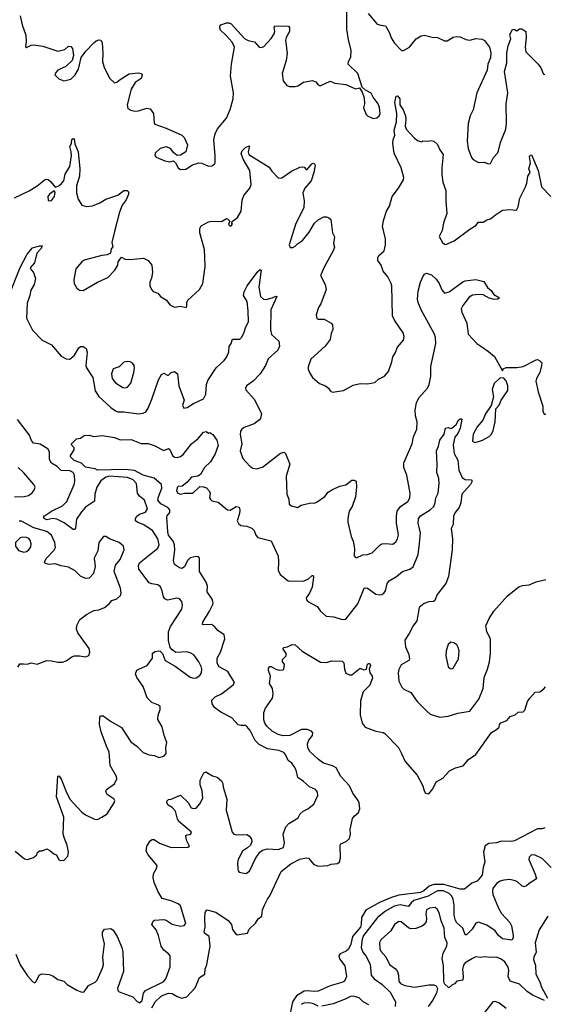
# Model space of a CAD drawing. Extents: x 2293139 to 2515392, y 824115 to 1006937.
# Tile 90 of 256: x 2347240 to 2351592, y 927344 to 935513. Entities that reach past the tile are written whole.
import ezdxf

# ---------------------------------------------------------------- set-up
doc = ezdxf.new("R2010")
doc.units = 0

msp = doc.modelspace()

# ---------------------------------------------------------------- linework, layer by layer
at = {"layer": '0CON10XD'}
for points in [[(2347244.7, 935545), (2347261.3, 935471.3), (2347290.4, 935385), (2347294.5, 935335), (2347287.3, 935287.3), (2347295, 935281.9), (2347335, 935301.9), (2347355, 935303.1), (2347432.6, 935292.6), (2347555, 935251.9), (2347615, 935266.7), (2347645, 935292.5), (2347665, 935290), (2347676.7, 935275), (2347686.2, 935215), (2347676.2, 935175), (2347623.3, 935125), (2347555.7, 935094.3), (2347538.8, 935075), (2347532.5, 935055), (2347563.4, 935023.4), (2347605, 935006), (2347665, 935020), (2347701.2, 935055), (2347727, 935103), (2347750, 935200), (2347788.3, 935251.7), (2347855, 935320.8), (2347875, 935338.6), (2347895, 935345.7), (2347912.3, 935342.3), (2347924.2, 935324.2), (2347930, 935235), (2347926.2, 935165), (2347940, 935115), (2347988, 935025), (2348025, 934987.5), (2348045, 934993.3), (2348072.4, 935017.6), (2348146.6, 935063.4), (2348222.3, 935072.3), (2348250, 935065), (2348257, 935053), (2348248.8, 935025), (2348197.9, 934992.1), (2348163.2, 934936.8), (2348131.9, 934805), (2348137.1, 934777.1), (2348161.3, 934761.3), (2348195, 934754.6), (2348225, 934757.3), (2348295, 934780), (2348322.1, 934772.1), (2348350, 934735), (2348354.3, 934655), (2348361.2, 934645), (2348455, 934612.2), (2348584.6, 934554.6), (2348604.4, 934535), (2348631.2, 934475), (2348616.7, 934415), (2348575, 934388.8), (2348545, 934386.7), (2348518.3, 934408.3), (2348491.2, 934445), (2348455, 934456.9), (2348405, 934444), (2348363.3, 934405), (2348360, 934385), (2348373, 934373), (2348445, 934342), (2348485, 934332.5), (2348515, 934342.5), (2348532.5, 934325), (2348555, 934282.5), (2348575, 934268.8), (2348617.3, 934272.7), (2348672, 934308), (2348725.8, 934324.2), (2348751.7, 934321.7), (2348805, 934298.8), (2348835, 934300), (2348855.9, 934314.1), (2348861.2, 934325), (2348862.5, 934385), (2348851.5, 934515), (2348861.5, 934565), (2348881.5, 934608.5), (2348954.4, 934695), (2348985, 934766.7), (2349010.4, 934855), (2349013.6, 934905), (2348989.6, 935045), (2348997.1, 935145), (2349020.6, 935285), (2349001.4, 935325), (2348952.6, 935382.6), (2348906.2, 935425), (2348898.8, 935445), (2348900.5, 935459.5), (2348909.3, 935470.7), (2348954.1, 935485.9), (2348975, 935486), (2348995, 935477.5), (2349105, 935358), (2349135, 935338.8), (2349188.3, 935328.3), (2349225.8, 935285.8), (2349245, 935282.5), (2349265, 935290.8), (2349325, 935356), (2349351.4, 935395), (2349355.7, 935415), (2349351.2, 935448.8), (2349357.5, 935462.5), (2349468.3, 935458.3), (2349478.8, 935445), (2349478.8, 935415), (2349449.2, 935365), (2349444.2, 935344.2), (2349460, 935235), (2349450.8, 935175), (2349417.5, 935065), (2349425.7, 935005.7), (2349455, 934966.7), (2349479.3, 934959.3), (2349525, 934959.2), (2349547.5, 934965), (2349595, 934993.3), (2349665, 935008.8), (2349696, 934996), (2349715, 934972.5), (2349733.3, 934963.3), (2349815, 935003.3), (2349855, 934986.2), (2349945, 934976.2), (2350025, 934940), (2350057.5, 934947.5), (2350081.7, 934911.7), (2350097.5, 934865), (2350100, 934815), (2350090.5, 934780.5), (2350113.8, 934725), (2350125, 934713.8), (2350171.7, 934691.7), (2350201.4, 934698.6), (2350222.5, 934715), (2350230, 934735), (2350225.8, 934785), (2350214, 934815), (2350171.1, 934871.1), (2350155, 934903.8), (2350108.8, 934928.8), (2350081.7, 934951.7), (2350044, 935065), (2349963.3, 935145), (2349966.2, 935165), (2349987.9, 935202.1), (2349990.9, 935259.1), (2349966.6, 935346.6), (2349952.7, 935435), (2349954.3, 935585)], [(2350130, 935565), (2350205, 935476.7), (2350235, 935466.2), (2350275, 935462.5), (2350306.4, 935403.6), (2350321.4, 935361.4), (2350347.7, 935317.7), (2350408.3, 935258.3), (2350425, 935257.5), (2350474.1, 935285.9), (2350530, 935355), (2350570.2, 935379.8), (2350595, 935385.6), (2350662.7, 935367.3), (2350705, 935364), (2350765, 935336.2), (2350785, 935336.2), (2350835, 935366.7), (2350865, 935372.5), (2350895, 935370), (2350939.5, 935349.5), (2350975, 935342.5), (2351025, 935357.5), (2351075, 935350), (2351095, 935341.2), (2351137.1, 935285), (2351147, 935237), (2351146.7, 935195), (2351124, 935145), (2351118, 935095), (2351032, 934905), (2351002, 934765), (2350975.8, 934715), (2350959.7, 934650.3), (2350952.9, 934505), (2350959.2, 934445)], [(2350959.2, 934445), (2350988.8, 934368.8), (2351002.7, 934352.7), (2351045, 934327.5), (2351095, 934330), (2351125, 934317.5), (2351145, 934320), (2351171.2, 934368.8), (2351203.8, 934405), (2351212.5, 934425), (2351229.4, 934495), (2351271.4, 934605), (2351278.2, 934655), (2351275.5, 934815), (2351288.5, 934905), (2351261.7, 935081.7), (2351280, 935155), (2351280.8, 935235), (2351291.4, 935295), (2351313.3, 935355), (2351307, 935387), (2351325, 935427.5), (2351343, 935433), (2351365, 935420), (2351385, 935437.5), (2351405, 935437.5), (2351437.5, 935415), (2351441.2, 935365), (2351432, 935285), (2351438.8, 935245), (2351540, 935145), (2351563.6, 935113.6), (2351585, 935060), (2351595, 935057.5)], [(2348026.7, 933756.7), (2348003.6, 933663.6), (2348011.7, 933628.3), (2347998.3, 933611.7), (2347993, 933577), (2347965, 933561.2), (2347920, 933555), (2347775, 933516.2), (2347756.1, 933503.9), (2347706.7, 933445), (2347688, 933355), (2347692, 933325), (2347714.2, 933284.2), (2347735, 933268.8), (2347765, 933266.2), (2347884.3, 933335.7), (2347970, 933375), (2348030, 933435), (2348053.3, 933475), (2348057.5, 933505), (2348085, 933542.5), (2348115, 933526.7), (2348155, 933523.8), (2348267, 933533), (2348306.7, 933515), (2348336.1, 933476.1), (2348340.8, 933415), (2348332.3, 933367.7), (2348318.8, 933335), (2348320, 933305), (2348332.5, 933275), (2348347, 933257), (2348385, 933242.5), (2348407.5, 933215), (2348457.5, 933185), (2348485, 933147.5), (2348523, 933127), (2348575, 933136.7), (2348620, 933125), (2348627.5, 933135), (2348626.7, 933165), (2348633.3, 933185), (2348732, 933275), (2348757.8, 933325), (2348777.1, 933465), (2348777, 933543), (2348771.5, 933605), (2348732.9, 933745), (2348735, 933780), (2348745, 933802.5), (2348805, 933835.8), (2348835, 933842), (2348913, 933837), (2348955, 933862.5), (2348965, 933860), (2348981.7, 933841.7), (2348972.5, 933812.5), (2348985, 933800), (2348995, 933802.5), (2349006.2, 933815), (2349000, 933825), (2349001.7, 933838.3), (2349047.4, 933872.6), (2349076.6, 933923.4), (2349085.8, 934015), (2349099.2, 934055), (2349150, 934115), (2349161.2, 934145), (2349150.3, 934260.3), (2349093.3, 934355), (2349076.4, 934403.6), (2349086.2, 934425), (2349116.2, 934455), (2349146.4, 934466.4), (2349134.3, 934415), (2349140.6, 934395), (2349308.3, 934288.3), (2349330.8, 934255), (2349387, 934197), (2349415, 934201.9), (2349495, 934257.1), (2349565, 934288.8), (2349585, 934293.3), (2349598.3, 934288.3), (2349615, 934270), (2349625, 934270), (2349663.6, 934316.4), (2349675, 934322.5), (2349685, 934317.5), (2349690, 934305), (2349680.8, 934245), (2349657.1, 934175), (2349605, 934113.8), (2349588, 934075), (2349598.8, 934011.2), (2349595.6, 933955), (2349526.6, 933813.4), (2349476, 933645), (2349484, 933624), (2349505, 933624), (2349525, 933632.5), (2349545.6, 933654.4), (2349585, 933680.8), (2349640.9, 933749.1), (2349685, 933823.3), (2349715, 933853.3), (2349763.8, 933876.2), (2349785, 933876.7), (2349805, 933870), (2349820, 933855), (2349833.3, 933745), (2349850.7, 933710.7), (2349842.5, 933655), (2349850, 933625), (2349841.2, 933595), (2349768.8, 933465), (2349736.7, 933395), (2349736.7, 933385), (2349773.3, 933315), (2349781.2, 933275), (2349737.5, 933155), (2349718.8, 933125), (2349700, 933065), (2349705, 933032.5), (2349715, 933027.5), (2349765, 933029.2), (2349822.5, 932995), (2349835, 932980), (2349838.3, 932941.7), (2349825, 932910), (2349815, 932860), (2349774, 932805), (2349656.2, 932695), (2349633.9, 932633.9), (2349633.6, 932613.6), (2349643.3, 932585), (2349668.8, 932545), (2349726.7, 932495), (2349775.7, 932475.7), (2349801.2, 932455), (2349815, 932433.3), (2349835, 932423.3), (2349925, 932436.2), (2350005, 932480), (2350065, 932493.8), (2350125, 932492.5), (2350185, 932503.8), (2350215, 932530), (2350265.8, 932554.2), (2350298, 932595), (2350326.2, 932675), (2350334, 932715), (2350354.2, 932745.8), (2350374.3, 932795.7), (2350423.8, 932855), (2350428, 932885), (2350421.2, 932915), (2350349.3, 933019.3), (2350333.1, 933055), (2350325.6, 933305), (2350320.6, 933325), (2350295, 933378.8), (2350255, 933426.7), (2350237.4, 933477.4), (2350210, 933515), (2350211.7, 933538.3), (2350220, 933555), (2350264, 933595), (2350275.6, 933645), (2350274.3, 933695.7), (2350253.6, 933773.6), (2350250, 933795), (2350257.3, 933847.3), (2350283.5, 933925), (2350307.7, 933965), (2350330, 934045), (2350382.9, 934115), (2350422.9, 934185), (2350425.5, 934204.5), (2350405.4, 934285), (2350345.9, 934404.1), (2350335.6, 934484.4), (2350337.8, 934515), (2350353.1, 934555), (2350347.5, 934595), (2350365.9, 934665), (2350367.8, 934735), (2350353.1, 934825), (2350362.9, 934877.1), (2350375, 934880), (2350392.5, 934855), (2350392.5, 934805), (2350421.5, 934765), (2350439.1, 934715), (2350443.8, 934685), (2350438.3, 934628.3), (2350445, 934603.8), (2350515, 934528.8), (2350545, 934506.7), (2350575, 934500), (2350585, 934506.7), (2350624.2, 934504.2), (2350649.2, 934510.8), (2350675, 934506.2), (2350706.9, 934476.9), (2350725, 934432.5), (2350753.8, 934393.8), (2350740.6, 934285), (2350741.9, 934225), (2350748.9, 934165), (2350775.7, 934095), (2350774.2, 934005.8), (2350784.2, 933905.8), (2350754.4, 933825.6), (2350744.2, 933765), (2350720, 933715), (2350746.7, 933665), (2350765, 933650), (2350775, 933647.5), (2350845, 933676.7), (2350974.2, 933775.8), (2351022.5, 933805), (2351046.4, 933833.6), (2351085, 933833.3), (2351115, 933853.3), (2351145, 933860), (2351186.7, 933895), (2351245, 933931.2), (2351305, 933936.7), (2351355, 933932.5), (2351365, 933937.5), (2351375, 933960), (2351389.1, 934030.9), (2351436.9, 934125), (2351446.1, 934156.1), (2351454.2, 934215.8), (2351473.3, 934245), (2351463.8, 934275), (2351478, 934325), (2351468.8, 934375), (2351475, 934390), (2351485, 934392.5), (2351540.7, 934260.7), (2351567.1, 934125), (2351646.7, 934045)], [(2347196.2, 934033.8), (2347317.6, 934092.4), (2347385.4, 934134.6), (2347455, 934188.8), (2347475, 934186.2), (2347495, 934171.2), (2347535, 934122.5), (2347565, 934134.2), (2347585.9, 934154.1), (2347605.4, 934175), (2347618, 934232), (2347656.1, 934295), (2347668.8, 934385), (2347667.2, 934417.2), (2347655, 934460), (2347668.8, 934485), (2347671.7, 934518.3), (2347683.9, 934526.1), (2347693, 934523), (2347696.4, 934483.6), (2347726.2, 934415), (2347738.8, 934275), (2347736.9, 934215), (2347710.8, 934135), (2347711.8, 934075), (2347724.1, 934024.1), (2347754.5, 933974.5), (2347795, 933962.5), (2347845, 933969.2), (2347905, 933994.2), (2347955, 934024.2), (2348055, 934057.5), (2348105, 934096), (2348130, 934095), (2348143.3, 934083.3), (2348142, 934065), (2348121.7, 934018.3), (2348090.6, 933975), (2348067.1, 933915), (2348026.7, 933756.7)], [(2347485, 934010), (2347505, 934012.5), (2347528.6, 934045), (2347533, 934083), (2347525, 934092.5), (2347486.7, 934065), (2347472, 934045), (2347476.7, 934015), (2347485, 934010)], [(2347146.7, 933213.3), (2347244.2, 933455.8), (2347301.9, 933568.1), (2347345, 933620.8), (2347405, 933636.5), (2347425.7, 933635.7), (2347419.2, 933615), (2347383.1, 933576.9), (2347362, 933495), (2347328, 933455), (2347335, 933436.7), (2347354.2, 933414.2), (2347370, 933365), (2347359.2, 933315), (2347332.6, 933267.4), (2347324.4, 933225), (2347300.5, 933159.5), (2347297.5, 933035), (2347345.9, 932935.9), (2347425, 932853.8), (2347503.8, 932813.8), (2347585, 932721.2), (2347625, 932698), (2347655, 932696), (2347695, 932730), (2347729.5, 932790.5), (2347745, 932800), (2347765, 932801.2), (2347791.2, 932785), (2347799.4, 932755), (2347787.8, 932645), (2347794.4, 932625), (2347845.4, 932545), (2347864.7, 932434.7), (2347897.6, 932387.6), (2347995.6, 932295), (2348035, 932267.1), (2348055, 932260), (2348105, 932260), (2348225, 932242.5), (2348265, 932247.5), (2348285, 932258.8), (2348305, 932288.8), (2348335.6, 932365), (2348390.5, 932525), (2348415, 932570), (2348435, 932580), (2348465, 932563.3), (2348475, 932563.8), (2348497.5, 932585), (2348525, 932593.8), (2348548, 932575), (2348560, 932475), (2348603.3, 932355), (2348591.2, 932315), (2348600.7, 932290.7), (2348630, 932295), (2348680.3, 932329.7), (2348763.7, 932366.3), (2348782.9, 932405), (2348790.3, 932485), (2348801.4, 932518.6), (2348869.4, 932625), (2348935, 932684.3), (2348956.9, 932715), (2348974.2, 932755.8), (2348978.3, 932801.7), (2348993.9, 932826.1), (2349005, 932862.5), (2349065, 932862.5), (2349079.2, 932875), (2349098.3, 932911.7), (2349114.4, 932965.6), (2349139.2, 933005), (2349135, 933097.5), (2349127.3, 933175), (2349096.9, 933225), (2349102.2, 933255), (2349126.4, 933303.6), (2349215, 933423.8), (2349235, 933438.8), (2349242.5, 933435), (2349224.5, 933294.5), (2349237.3, 933217.3), (2349263.3, 933195), (2349285, 933191.9), (2349335.5, 933204.5), (2349365, 933218.8), (2349372.5, 933215), (2349323.5, 933105), (2349320.9, 932940.9), (2349330, 932900), (2349388.8, 932845), (2349394.2, 932805), (2349380.3, 932769.7), (2349300.3, 932699.7), (2349277.9, 932645), (2349235.3, 932574.7), (2349175.9, 932514.1), (2349120, 932475), (2349112.5, 932455), (2349115, 932442.5), (2349185.5, 932365.5), (2349245.8, 932245), (2349238, 932205), (2349227.9, 932192.1), (2349185, 932160), (2349101.7, 932128.3), (2349083.7, 932116.3), (2349071.4, 932098.6), (2349068.2, 932071.8), (2349081.5, 931995), (2349070, 931935), (2349091.3, 931871.3), (2349148.6, 931808.6), (2349175, 931791.2), (2349205, 931786), (2349255, 931800), (2349403.3, 931915), (2349435, 931923.3), (2349445, 931912.5), (2349480, 931825), (2349451.2, 931725), (2349456.4, 931576.4), (2349472.5, 931535), (2349473.9, 931493.9), (2349495, 931480), (2349545, 931466.7), (2349575, 931486), (2349655, 931503.3), (2349685, 931501.2), (2349707.5, 931512.5), (2349772.3, 931557.7), (2349798.3, 931591.7), (2349835, 931616.2), (2349895, 931643.8), (2349945, 931653.8), (2349995, 931691.2), (2350015, 931693.3), (2350030, 931685), (2350034.3, 931635), (2350024.2, 931554.2), (2349997.1, 931475), (2349974.3, 931435), (2349960.8, 931375), (2349960.8, 931345), (2349988.6, 931225), (2350005.8, 931185), (2350016, 931125), (2350013.8, 931065), (2350022.7, 931052.7), (2350035, 931048.8), (2350086.6, 931073.4), (2350125.7, 931075.7), (2350165, 931090.6), (2350227.2, 931152.8), (2350245, 931163.1), (2350275, 931167.8), (2350335, 931161.2), (2350359.1, 931180.9), (2350373.8, 931205), (2350382.3, 931237.7), (2350366.2, 931335), (2350364.6, 931395), (2350371.2, 931435), (2350400, 931475), (2350458.6, 931515), (2350475.6, 931545), (2350479.4, 931585), (2350451.4, 931735), (2350427, 931797), (2350425.8, 931835), (2350494.3, 931995), (2350507.6, 932052.4), (2350534.2, 932114.2), (2350535.7, 932175.7), (2350522.9, 932225), (2350521.4, 932275), (2350532.5, 932335), (2350550.8, 932375), (2350623.3, 932456.7), (2350635.6, 932485), (2350650, 932555), (2350650, 932635), (2350692.3, 932825), (2350689.3, 932875), (2350680.3, 932905), (2350569.2, 933105), (2350545.6, 933165), (2350540.6, 933195), (2350545, 933260), (2350564.4, 933335), (2350585.7, 933385), (2350597.9, 933402.1), (2350615, 933410), (2350655, 933396.2), (2350695, 933360.5), (2350719.2, 933325), (2350740.8, 933270.8), (2350765, 933244.2), (2350802, 933255), (2350915, 933337.5), (2350935, 933345.8), (2351025, 933357.5), (2351089.3, 933339.3), (2351120, 933290), (2351151.2, 933265), (2351173.3, 933233.3), (2351220, 933205), (2351205.8, 933194.2), (2351175, 933190.8), (2351135, 933202.5), (2351085, 933229.2), (2351045, 933234), (2350995, 933227.5), (2350969.7, 933210.3), (2350915, 933141.4), (2350902.3, 933115), (2350906.4, 933085), (2350949.5, 932995), (2350961.1, 932905), (2351032, 932825), (2351065, 932804.4), (2351129.8, 932759.8), (2351177.8, 932717.8), (2351245, 932600), (2351250, 932615), (2351275, 932626.7), (2351365, 932626), (2351415, 932635.8), (2351525, 932690), (2351535, 932693.3), (2351555, 932683.3), (2351570, 932665), (2351569.2, 932645), (2351554.2, 932585), (2351525.7, 932535), (2351521.9, 932515), (2351541.4, 932425), (2351578.8, 932305), (2351578.8, 932265), (2351590.7, 932240.7), (2351605, 932240)], [(2348115, 932457.5), (2348135, 932464.2), (2348162.4, 932497.6), (2348186.9, 932585), (2348191.4, 932625), (2348188.1, 932645), (2348175, 932662.5), (2348155, 932674.2), (2348132.5, 932677.5), (2348105, 932671.2), (2348065, 932633.8), (2348015, 932616.7), (2348000.8, 932575), (2348007.1, 932535), (2348035, 932499.2), (2348095, 932460.8), (2348115, 932457.5)], [(2351015, 932006), (2351045, 932014.4), (2351080, 932025), (2351135, 932055.8), (2351154.2, 932075), (2351167.5, 932105), (2351183.3, 932175), (2351190, 932285), (2351216.2, 932315), (2351233, 932357), (2351288, 932435), (2351289.2, 932475), (2351275, 932517.5), (2351255, 932537.5), (2351225, 932540), (2351176.2, 932495), (2351160, 932445), (2351171.2, 932385), (2351149.5, 932310.5), (2351105, 932243.3), (2351080.7, 932189.3), (2351035, 932134), (2351002.2, 932075), (2350996.7, 932015), (2351015, 932006)], [(2347203.3, 928615), (2347280.5, 928550.5), (2347303.6, 928546.4), (2347355, 928562.5), (2347382.5, 928585), (2347385, 928600), (2347403, 928617), (2347425, 928617.5), (2347465, 928633.3), (2347490.5, 928620.5), (2347521.7, 928591.7), (2347545, 928582.5), (2347565, 928542.5), (2347577, 928537), (2347609.5, 928540.5), (2347637.9, 928572.1), (2347644.2, 928605.8), (2347632.5, 928665), (2347610.7, 928719.3), (2347600.8, 928755), (2347606.9, 928895), (2347544.3, 929065), (2347555, 929237.5), (2347565, 929240), (2347585, 929213.3), (2347621.9, 929115), (2347656.9, 929045), (2347755, 928938.8), (2347785, 928916.2), (2347860.7, 928880.7), (2347885, 928877.5), (2347922.5, 928895), (2347966, 928925), (2348024, 929015), (2348028, 929035), (2348023.8, 929045), (2347965, 929084), (2347954.2, 929105.8), (2347961.2, 929125), (2348025, 929172), (2348044.4, 929215.6), (2348041.9, 929235), (2347989.2, 929325), (2347981.4, 929435), (2347959.4, 929485), (2347915.7, 929605), (2347902.5, 929665), (2347903.3, 929726.7), (2347913, 929737), (2347933, 929737), (2347992.4, 929692.4), (2348085, 929641.4), (2348162.6, 929522.6), (2348212.5, 929485), (2348265, 929434), (2348313, 929413), (2348357.9, 929407.9), (2348395, 929391.2), (2348435, 929401.2), (2348453.8, 929425), (2348451.4, 929475), (2348460.8, 929515), (2348438, 929575), (2348421.2, 929645), (2348385.8, 929705.8), (2348388.3, 929741.7), (2348405, 929790), (2348403.9, 929813.9), (2348392.5, 929825), (2348335, 929848.6), (2348297.4, 929887.4), (2348265, 929979.2), (2348210.8, 930055), (2348200, 930085), (2348212, 930115), (2348235, 930128.1), (2348296, 930155), (2348342, 930215), (2348342.3, 930257.7), (2348365, 930272), (2348395, 930275.8), (2348405, 930274), (2348425.8, 930255), (2348446, 930195), (2348529.3, 930149.3), (2348655, 930059.1), (2348685, 930049.4), (2348705, 930052.5), (2348735, 930072.9), (2348747.7, 930095), (2348751.3, 930125), (2348746.6, 930145), (2348725.8, 930185.8), (2348683.4, 930243.4), (2348655, 930260.6), (2348626.9, 930266.9), (2348535, 930262.2), (2348503.8, 930283.8), (2348488.5, 930305), (2348473.4, 930363.4), (2348474.5, 930435), (2348492, 930478), (2348585, 930623.3), (2348591.4, 930655), (2348584.2, 930685), (2348565, 930708), (2348542.3, 930712.3), (2348465, 930697.5), (2348445, 930707.5), (2348433.3, 930725), (2348422.3, 930775), (2348407.9, 930807.9), (2348385, 930822.7), (2348335, 930831.1), (2348315, 930841.4), (2348228.1, 930955), (2348225.6, 930985), (2348235, 931007.1), (2348385, 931128.1), (2348397.5, 931155), (2348384.6, 931204.6), (2348342.5, 931275), (2348265, 931324.4), (2348220.9, 931340.9), (2348201.2, 931355), (2348200, 931375), (2348210.8, 931395), (2348235, 931411.5), (2348282.4, 931427.6), (2348300.6, 931455), (2348275.5, 931525.5), (2348235, 931559.4), (2348217.9, 931585), (2348207.6, 931665), (2348180, 931695), (2348135, 931713.9), (2347985, 931724.8), (2347955, 931716.9), (2347914, 931686), (2347880.4, 931635), (2347863.5, 931575), (2347861.4, 931518.6), (2347785, 931467.2), (2347751.3, 931428.7), (2347712, 931368), (2347701.9, 931295), (2347695, 931282.5), (2347683.6, 931283.6), (2347607.9, 931337.9), (2347548.3, 931368.3), (2347515, 931373.3), (2347465, 931364), (2347442.5, 931375), (2347437.5, 931385), (2347445, 931395.8), (2347504, 931435), (2347595, 931478.4), (2347630.5, 931515), (2347691.4, 931655), (2347697.8, 931685), (2347695.5, 931735), (2347684, 931755), (2347655, 931770.5), (2347583.1, 931773.1), (2347550, 931805), (2347505, 931833.5), (2347486.2, 931865), (2347486.7, 931925), (2347475, 931950), (2347410.3, 931990.3), (2347355, 932000.6), (2347338.1, 932021.9), (2347322.4, 932065), (2347221.2, 932195)], [(2349595, 930854.4), (2349635.8, 930874.2), (2349665, 930902.5), (2349675, 930900), (2349678.3, 930888.3), (2349666.7, 930805), (2349643.8, 930755), (2349616.2, 930715), (2349618.3, 930698.3), (2349630, 930685), (2349706.7, 930645), (2349736.2, 930605), (2349782.5, 930565), (2349845, 930558.8), (2349915, 930535.8), (2349945, 930540), (2350043.9, 930665), (2350097.5, 930795), (2350105, 930800), (2350125, 930796), (2350195.4, 930745.4), (2350225, 930740.4), (2350245.3, 930744.7), (2350260.6, 930755), (2350273.5, 930775), (2350289.4, 930835), (2350303.6, 930856.4), (2350365, 930893.2), (2350415, 930934.6), (2350475, 930953.8), (2350505, 930974.5), (2350545.6, 931074.4), (2350555, 931166.2), (2350565.8, 931255), (2350544.5, 931335), (2350547.8, 931372.2), (2350565, 931396.7), (2350645, 931446.2), (2350675, 931473.1), (2350687.1, 931505), (2350692.2, 931545), (2350710.5, 931585), (2350720, 931665), (2350715.5, 931705), (2350700.5, 931755), (2350703.3, 931825), (2350696.9, 931935), (2350714.4, 931975), (2350725.7, 932025), (2350760, 932075), (2350772.5, 932125), (2350795, 932130), (2350815, 932120), (2350825, 932122.5), (2350860, 932155), (2350880.7, 932189.3), (2350895, 932200), (2350905, 932202.5), (2350907.3, 932197.3), (2350893.5, 932125), (2350875, 932080.8), (2350850.7, 932049.3), (2350835.6, 931985), (2350844.5, 931914.5), (2350875, 931857.5), (2350883.5, 931775), (2350911.1, 931715), (2350935, 931698.9), (2350985.7, 931695.7), (2350993.9, 931683.9), (2350980, 931655), (2350908.9, 931575), (2350897.9, 931505), (2350885, 931466), (2350851.5, 931425), (2350837.9, 931395), (2350834.3, 931325.7), (2350818.3, 931291.7), (2350828.9, 931205), (2350827.5, 931115), (2350796.3, 930893.7), (2350773.5, 930835), (2350703.5, 930745), (2350684, 930695), (2350673.1, 930686.9), (2350635, 930683.1), (2350595, 930668.1), (2350554.5, 930635), (2350533.5, 930525), (2350503.3, 930485), (2350470.8, 930419.2), (2350434.4, 930365), (2350440.3, 930310.3), (2350468.8, 930245), (2350473.6, 930206.4), (2350466.7, 930195), (2350405, 930160), (2350385, 930122.5), (2350380, 930095), (2350384.3, 930024.3), (2350410, 929975), (2350427.7, 929957.7), (2350485, 929930), (2350535.8, 929855), (2350616.2, 929775), (2350645, 929752), (2350725, 929725.7), (2350795, 929734.3), (2350875, 929759.4), (2350975, 929775.7), (2351049.6, 929875), (2351085.5, 929964.5), (2351091.9, 930055), (2351121.1, 930125), (2351138.1, 930185), (2351144.6, 930255), (2351146.7, 930376.7), (2351113.8, 930435), (2351106.2, 930485), (2351134.1, 930545.9), (2351174.3, 930605.7), (2351285, 930733.3), (2351381.7, 930808.3), (2351411.7, 930818.3), (2351465.7, 930824.3), (2351525, 930848.6), (2351605, 930867.5)], [(2347208.9, 927758.9), (2347245, 927670), (2347305, 927580), (2347345, 927533.3), (2347365, 927522.5), (2347375, 927530), (2347405, 927587.5), (2347425, 927596.2), (2347485, 927591.2), (2347515, 927578.8), (2347555, 927550.8), (2347605, 927535.8), (2347635, 927509.4), (2347715, 927461.4), (2347755, 927445.8), (2347775, 927446.2), (2347810.2, 927499.8), (2347865, 927527.9), (2347883.3, 927545), (2347927.1, 927642.9), (2347933.9, 927675), (2347930, 927735), (2347943.3, 927845), (2347926.9, 927915), (2347926.9, 927943.1), (2347944.1, 927965.9), (2347995, 927972), (2348015, 927958), (2348048.1, 927905), (2348087.1, 927815), (2348095.7, 927775), (2348101.5, 927615), (2348052, 927475), (2348055, 927457.5), (2348065, 927446.7), (2348095, 927436.2), (2348177.5, 927405), (2348215, 927366.7), (2348235, 927356.7), (2348255.5, 927375), (2348265.6, 927435), (2348283, 927457), (2348420, 927525), (2348436.9, 927535), (2348452.2, 927555), (2348488.8, 927655), (2348487.1, 927745), (2348475, 927763.8), (2348435, 927793.8), (2348413.1, 927825), (2348391.9, 927915), (2348370.9, 927960.9), (2348336.7, 928005), (2348346.1, 928033.9), (2348359.3, 928040.7), (2348435, 928048.1), (2348455, 928041.9), (2348505, 928009.4), (2348575, 927993.1), (2348603, 927997), (2348617.1, 928012.9), (2348575, 928162), (2348555, 928178.1), (2348495, 928201.9), (2348421.7, 928221.7), (2348387.6, 928277.6), (2348355.6, 928355.6), (2348345.9, 928395.9), (2348349.2, 928425), (2348376.2, 928475), (2348380, 928495), (2348306.2, 928585), (2348288.8, 928615), (2348293.8, 928655), (2348325, 928702.5), (2348338.3, 928711.7), (2348355, 928712), (2348399.4, 928679.4), (2348495, 928644.4), (2348635, 928648), (2348648.8, 928655), (2348624.3, 928705), (2348617, 928743), (2348625, 928750), (2348655, 928753.8), (2348663.8, 928765), (2348662, 928775), (2348559.5, 928859.5), (2348549.1, 928879.1), (2348532.5, 928945), (2348505, 928976.2), (2348472, 928995), (2348460, 929015), (2348460, 929030), (2348475, 929043.3), (2348495, 929046), (2348575, 929078), (2348637.5, 929017.5), (2348663.3, 928975), (2348685, 928968), (2348705, 928972), (2348735, 929006.7), (2348759.2, 929055), (2348754, 929115), (2348738, 929165), (2348738, 929202), (2348766.4, 929263.6), (2348785, 929273.3), (2348839.3, 929239.3), (2348878.3, 929228.3), (2348915, 929197.5), (2348926.2, 929175), (2348928.8, 929145), (2348958.1, 929045), (2348953.5, 928955), (2349001.9, 928771.9), (2349015, 928756.2), (2349035, 928749.2), (2349125, 928752), (2349145, 928740), (2349163, 928713), (2349166, 928695), (2349154, 928665), (2349129.1, 928640.9), (2349088, 928615), (2349051.4, 928545), (2349045.7, 928515), (2349048.8, 928468.8), (2349050.8, 928450.8), (2349059.3, 928439.3), (2349115, 928428.8), (2349145, 928448), (2349195.4, 928554.6), (2349232.5, 928605), (2349255, 928621.9), (2349295, 928634.5), (2349382.6, 928627.4), (2349428.8, 928645), (2349435.6, 928684.4), (2349426.5, 928755), (2349446.7, 928815), (2349471.4, 928845), (2349548.7, 928891.3), (2349567, 928923), (2349590, 928945), (2349631.2, 928965), (2349678.8, 929005), (2349712.5, 929075), (2349710, 929105), (2349693.8, 929125), (2349645, 929148.1), (2349595, 929192.9), (2349547.1, 929225), (2349532.5, 929285), (2349517.6, 929317.6), (2349496, 929345), (2349466.5, 929366.5), (2349445.6, 929415), (2349432, 929432), (2349388.8, 929448.8), (2349295, 929462.1), (2349225, 929500), (2349192, 929532), (2349150.9, 929615), (2349125, 929649.2), (2349115, 929655.8), (2349075, 929655.7), (2349052.7, 929662.7), (2349000.6, 929720.6), (2348907.6, 929767.6), (2348855, 929807.5), (2348835.6, 929835.6), (2348833.2, 929866.8), (2348861.2, 929895), (2348915, 929920.6), (2349011.2, 929995), (2349021.2, 930015), (2348966, 930105), (2348895, 930142.5), (2348878.5, 930175), (2348878.9, 930215), (2348905.3, 930264.7), (2348940.4, 930375), (2348935, 930410), (2348884.5, 930444.5), (2348855, 930478.6), (2348830, 930495), (2348765, 930491.4), (2348755.9, 930495.9), (2348758.1, 930515), (2348814.6, 930605.4), (2348840, 930655), (2348844, 930675), (2348837.1, 930705), (2348795.6, 930765), (2348797, 930813), (2348786.2, 930845), (2348730.3, 930935), (2348731, 931045), (2348724.4, 931055), (2348705, 931060.2), (2348655, 931049.2), (2348633.2, 931025), (2348606.1, 930973.9), (2348585, 930960.6), (2348565, 930964.2), (2348525, 930993.3), (2348515.6, 931025.6), (2348528.1, 931111.9), (2348524.4, 931155), (2348513.4, 931185), (2348475.1, 931235), (2348468.2, 931265), (2348459.7, 931385), (2348462.4, 931397.6), (2348484.6, 931425), (2348484.7, 931445), (2348468.2, 931465), (2348409.5, 931495), (2348386.2, 931526.2), (2348390.2, 931555), (2348419.6, 931625), (2348415.9, 931655.9), (2348355, 931710), (2348265, 931734.4), (2348192.4, 931772.4), (2348115, 931782.1), (2347886.4, 931776.4), (2347865, 931786.2), (2347785, 931801.2), (2347752.5, 931832.5), (2347692.5, 931855), (2347661.2, 931885), (2347662.3, 931897.7), (2347692.5, 931945), (2347691.7, 931961.7), (2347670, 931985), (2347670, 931995), (2347710, 932035), (2347745, 932040), (2347775, 932062.5), (2347815, 932065.7), (2347855, 932053.3), (2347925, 932063.8), (2348025, 932045.7), (2348075, 932026.9), (2348165, 932030), (2348247.3, 931997.3), (2348305, 931995.4), (2348355, 931981.3), (2348435, 931939.4), (2348475, 931954), (2348486.4, 931946.4), (2348506.2, 931896.2), (2348525, 931884.4), (2348545, 931881.5), (2348575, 931890), (2348595.6, 931905), (2348665.8, 931995), (2348720.9, 932039.1), (2348765, 932091.2), (2348786.4, 932096.4), (2348805, 932082.5), (2348817, 932087), (2348841.7, 932071.7), (2348876.2, 932025), (2348885, 931980), (2348860.3, 931909.7), (2348822.5, 931845), (2348773.8, 931796.2), (2348739.3, 931740.7), (2348717.5, 931725), (2348665, 931716), (2348627.6, 931672.4), (2348588.8, 931641.2), (2348555, 931638.6), (2348545, 931630.8), (2348539.4, 931605), (2348552, 931585), (2348575, 931576), (2348606.4, 931583.6), (2348675, 931583.8), (2348735, 931640), (2348765, 931638), (2348788.7, 931628.7), (2348812.5, 931605), (2348820.8, 931585), (2348814.3, 931545), (2348821.3, 931531.3), (2348835, 931521.4), (2348885, 931508.9), (2348965, 931446), (2348985, 931444.2), (2349035, 931472.5), (2349059.2, 931469.2), (2349065.6, 931445.6), (2349063.1, 931415), (2349044.4, 931355), (2349055, 931332), (2349075, 931315.8), (2349125, 931310.8), (2349165, 931294), (2349185.5, 931275.5), (2349197.5, 931235), (2349215, 931216.2), (2349325, 931190), (2349382.7, 931062.7), (2349388, 931015), (2349383.6, 930946.4), (2349400.5, 930910.5), (2349465.9, 930855.9), (2349595, 930854.4)], [(2347196, 931554), (2347276.1, 931556.1), (2347313.6, 931566.4), (2347343.3, 931586.7), (2347359.8, 931610.2), (2347366.9, 931635), (2347358.1, 931655), (2347275, 931754.3), (2347226.6, 931796.6)], [(2347225, 930140), (2347241.2, 930168.8), (2347271.7, 930168.3), (2347303, 930167), (2347335, 930177.5), (2347385, 930166.2), (2347465, 930195.6), (2347503.6, 930193.6), (2347555, 930181.1), (2347595, 930183.1), (2347625, 930192.9), (2347673.4, 930226.6), (2347695, 930234.2), (2347735, 930236), (2347785, 930226.2), (2347812.3, 930237.7), (2347820.8, 930265), (2347815.8, 930295), (2347723.1, 930425), (2347712.2, 930455), (2347715, 930487.5), (2347740, 930535), (2347795, 930577.5), (2347855, 930610), (2347895, 930617.5), (2347943.2, 930636.8), (2347982.7, 930667.3), (2348005, 930693.3), (2348045, 930708.8), (2348076.2, 930735), (2348080.8, 930755), (2348075.6, 930795), (2348023.3, 930935), (2348033.8, 930986.2), (2348072.9, 931035), (2348106.7, 931115), (2348101.4, 931145), (2348065.9, 931175.9), (2347985, 931206.7), (2347955, 931225.6), (2347934.5, 931225.5), (2347896.9, 931175), (2347888.5, 931105), (2347857.5, 931045), (2347866.9, 930975), (2347851.7, 930918.3), (2347815, 930879.2), (2347785, 930875.8), (2347745.6, 930895.6), (2347699.8, 930939.8), (2347645, 930970.5), (2347585, 930981.2), (2347535, 930997.9), (2347485, 930993.2), (2347450.3, 931000.3), (2347446.9, 931015), (2347461.2, 931045), (2347525, 931111.4), (2347535.6, 931135), (2347532.2, 931175), (2347502.5, 931235), (2347465, 931266.7), (2347356.6, 931296.6), (2347255, 931353.2), (2347235, 931353.1)], [(2347275, 931095.7), (2347295, 931100), (2347315, 931114.3), (2347330.9, 931139.1), (2347334.6, 931165), (2347327.9, 931195), (2347315, 931207.7), (2347295, 931215.3), (2347265, 931218.4), (2347245, 931213.8), (2347206.2, 931175), (2347205, 931143.8), (2347228.8, 931108.8), (2347275, 931095.7)], [(2348334.9, 927315.1), (2348364.2, 927364.2), (2348415, 927414.1), (2348475, 927435.9), (2348505, 927433.3), (2348545, 927409.4), (2348585, 927395.4), (2348625.5, 927404.5), (2348695, 927480), (2348732.7, 927567.3), (2348775.7, 927595), (2348778.6, 927635), (2348792.9, 927675), (2348820.5, 927825), (2348812.7, 927905), (2348774.2, 927934.2), (2348770, 927945), (2348778.8, 927985), (2348774.6, 928055), (2348778.9, 928105), (2348792.5, 928127.5), (2348866.8, 928106.8), (2348968.8, 928038.8), (2348996.2, 928005), (2349005, 927963.3), (2349035, 927923.3), (2349045, 927920), (2349130, 927935), (2349143.6, 927966.4), (2349195, 928018), (2349217.5, 928052.5), (2349248, 928075), (2349252.2, 928105), (2349253.5, 928126.5), (2349270, 928165), (2349294.4, 928215), (2349316.2, 928243.8), (2349408.8, 928445), (2349489.8, 928510.2), (2349565, 928549.2), (2349615, 928560), (2349635.8, 928555.8), (2349680, 928505), (2349718.9, 928488.9), (2349794.6, 928495.4), (2349825, 928507.5), (2349876.8, 928513.2), (2349892, 928525), (2349900, 928555), (2349898.6, 928665), (2349905, 928676), (2349948.6, 928695), (2349975, 928719.2), (2349982.7, 928755), (2349981.2, 928795), (2350000.9, 928885), (2350014.4, 928905), (2350051.4, 928935), (2350060.5, 928965), (2350056.7, 929015), (2350047.5, 929035), (2350003.4, 929095), (2349975.3, 929155), (2349904.3, 929235), (2349864.8, 929304.8), (2349835, 929321.2), (2349760.6, 929345), (2349718.9, 929375), (2349644.4, 929445), (2349631.1, 929475), (2349627.8, 929505), (2349638.1, 929535), (2349668.9, 929575), (2349671.9, 929595), (2349660.8, 929610.8), (2349625, 929622.7), (2349577.7, 929622.3), (2349482, 929575), (2349425, 929570), (2349385, 929582.5), (2349335, 929610), (2349290.5, 929650.5), (2349274.5, 929675), (2349265.5, 929705), (2349264.6, 929765.4), (2349279.1, 929800.9), (2349335.8, 929884.2), (2349341.7, 929918.3), (2349336.2, 929965), (2349313.3, 930005), (2349321.2, 930065), (2349303.6, 930113.6), (2349305, 930132.5), (2349314.3, 930145.7), (2349325, 930146), (2349365, 930124.3), (2349393, 930117), (2349421.7, 930118.3), (2349430, 930125), (2349437.5, 930165), (2349420, 930185), (2349420, 930205), (2349450, 930235), (2349450, 930255), (2349422.5, 930295), (2349430, 930305), (2349445, 930306.7), (2349461.7, 930308.3), (2349500.7, 930329.3), (2349525, 930327.5), (2349584.4, 930274.4), (2349735, 930182), (2349785, 930178.8), (2349826.4, 930193.6), (2349915, 930190.8), (2349927.8, 930177.8), (2349934, 930125), (2349945, 930090), (2349975, 930077.5), (2349995, 930077.5), (2350065, 930132.5), (2350095, 930120), (2350117, 930123), (2350123.9, 930166.1), (2350135, 930172.5), (2350145, 930170), (2350150, 930155), (2350140, 930125), (2350143.6, 930093.6), (2350165, 930067.5), (2350167.7, 930052.3), (2350145, 929992.5), (2350090, 929935), (2350068.3, 929861.7), (2350065.5, 929745), (2350080, 929675), (2350105, 929642.2), (2350195, 929610.5), (2350255, 929598.1), (2350269.3, 929589.3), (2350383.4, 929473.4), (2350408.2, 929425), (2350437.8, 929357.8), (2350535.7, 929245), (2350584.2, 929155), (2350594.2, 929115), (2350605, 929096.7), (2350635, 929090), (2350667.4, 929132.6), (2350695, 929190), (2350750.3, 929219.7), (2350805, 929281.2), (2350855, 929306.2), (2350917.3, 929322.7), (2350963.3, 929375), (2351023.8, 929415), (2351155, 929597.5), (2351195, 929622.5), (2351216.1, 929643.9), (2351220, 929665), (2351230.7, 929679.3), (2351280.7, 929699.3), (2351309.3, 929730.7), (2351350, 929745), (2351375, 929767.5), (2351415, 929770), (2351430, 929785), (2351452.5, 929855), (2351472.5, 929885), (2351515, 929932.5), (2351555, 929937.5), (2351588.3, 929961.7), (2351601.7, 929978.3)], [(2350825, 930127.5), (2350835, 930132.5), (2350880.5, 930209.5), (2350884.2, 930275), (2350878, 930305), (2350865, 930326.7), (2350841.7, 930341.7), (2350815, 930347.5), (2350795, 930330), (2350778, 930275), (2350776, 930235), (2350795, 930142.5), (2350810.7, 930130.7), (2350825, 930127.5)], [(2351595, 928809.2), (2351575, 928800.8), (2351535, 928798.6), (2351345, 928699.3), (2351315.6, 928694.4), (2351236.1, 928696.1), (2351195, 928682.7), (2351132.2, 928677.8), (2351101.5, 928658.5), (2351087, 928605), (2351098.9, 928525), (2351085, 928480), (2351076, 928415), (2351035, 928366.7), (2350991.2, 928348.8), (2350929.7, 928300.3), (2350895, 928298.5), (2350757.6, 928337.6), (2350675, 928338.1), (2350635.7, 928324.3), (2350591.1, 928285), (2350565, 928271.6), (2350385, 928249.6), (2350325, 928230), (2350225, 928188), (2350112.3, 928125), (2350074.3, 928065), (2350072.3, 928005), (2350065.9, 927985), (2350032.6, 927945), (2349999.6, 927905), (2349986.8, 927843.2), (2349967.6, 927802.4), (2349946.8, 927785), (2349898.2, 927761.8), (2349887, 927745), (2349891.9, 927721.9), (2349937.5, 927662.5), (2349952, 927575), (2349935, 927536.7), (2349912.5, 927525), (2349815, 927498.2), (2349715, 927453.2), (2349685, 927449.3), (2349625, 927456), (2349598.6, 927451.4), (2349536.9, 927415), (2349501.6, 927365), (2349482.9, 927267.1)], [(2351648.1, 928478.1), (2351575, 928553.9), (2351515, 928582.2), (2351485, 928583.1), (2351465.8, 928565), (2351462.9, 928545), (2351515.8, 928424.2), (2351526, 928385), (2351465, 928345.8), (2351445, 928327.5), (2351425, 928319.2), (2351405, 928327.1), (2351369.7, 928359.7), (2351349.4, 928369.4), (2351305, 928378.8), (2351255, 928374.7), (2351225, 928365.8), (2351195, 928346.6), (2351165.3, 928305), (2351160.8, 928285), (2351164.2, 928255), (2351212.7, 928142.7), (2351237.8, 928097.8), (2351305, 928022.5), (2351319.4, 927995), (2351334, 927915), (2351333.8, 927895), (2351323.3, 927876.7), (2351245, 927888.1), (2351212.9, 927915), (2351183.1, 927953.1), (2351115, 928000.7), (2351045, 928025.6), (2351025, 928015.8), (2350993, 927967), (2350945, 927920.8), (2350935, 927918.8), (2350915.4, 927975), (2350865, 928020.4), (2350855, 928038.6), (2350842.7, 928082.7), (2350844.4, 928165), (2350836, 928215), (2350825, 928240.4), (2350803.1, 928263.1), (2350755, 928285.5), (2350705, 928285.2), (2350628.7, 928241.3), (2350508.8, 928205), (2350486.1, 928185), (2350465, 928153.8), (2350395, 928168.4), (2350345, 928157.6), (2350275, 928117.2), (2350207.1, 928065), (2350092.3, 927915), (2350080.5, 927885), (2350072.9, 927815), (2350086.1, 927775), (2350110, 927745), (2350146.4, 927676.4), (2350155.4, 927585), (2350180, 927555), (2350245, 927512), (2350312.5, 927445), (2350358.1, 927365), (2350355.8, 927325)], [(2351593.8, 927375), (2351495, 927420.9), (2351450, 927450), (2351385, 927511.1), (2351308, 927535), (2351292.9, 927575), (2351297.7, 927625), (2351292, 927652), (2351265.4, 927695), (2351235, 927719.1), (2351195, 927733.6), (2351142.2, 927732.2), (2351095, 927738.6), (2351065, 927733.1), (2351025, 927737.8), (2350995, 927724.4), (2350935, 927689.1), (2350920.3, 927669.7), (2350911.9, 927635), (2350919.2, 927575), (2350915.5, 927544.5), (2350865, 927536.7), (2350847.7, 927512.3), (2350825, 927503.8), (2350799.3, 927480.7), (2350765, 927513.8), (2350759.4, 927535), (2350754.6, 927665), (2350744.6, 927725), (2350751.5, 927768.5), (2350782.1, 927825), (2350786.7, 927855), (2350767.2, 927897.2), (2350760, 927975), (2350736.7, 928036.7), (2350723.4, 928093.4), (2350705, 928130), (2350685, 928145.8), (2350639.3, 928140.7), (2350613.6, 928126.4), (2350609.5, 928095), (2350615.6, 928055), (2350610.7, 928029.3), (2350595.7, 928005), (2350577.8, 927992.2), (2350525, 927971.8), (2350485, 927970), (2350465, 927979.4), (2350405, 928027.5), (2350385, 928032), (2350349.2, 928005), (2350318.1, 927951.9), (2350235, 927877.5), (2350224.5, 927855.5), (2350228.2, 927805), (2350235.5, 927785), (2350276.3, 927736.3), (2350308.5, 927675), (2350356.9, 927636.9), (2350373.8, 927615), (2350383.2, 927585), (2350384.7, 927535), (2350397.5, 927515), (2350435, 927499.5), (2350515, 927486.3), (2350634.6, 927505.4), (2350675, 927505.6), (2350695.7, 927495.7), (2350705.8, 927475), (2350696.9, 927435), (2350664.2, 927375.8), (2350627.1, 927325)], [(2351620, 928075), (2351548.3, 927961.7), (2351515.5, 927855), (2351523.5, 927775), (2351503.5, 927735), (2351501.1, 927715), (2351518.8, 927665), (2351522.3, 927595), (2351555, 927530), (2351569.6, 927485), (2351617.8, 927395)], [(2349715, 927326.9), (2349677.4, 927347.4), (2349645, 927356.5), (2349597.9, 927352.1), (2349575, 927341.9)], [(2350135, 927340), (2350089.2, 927365), (2350055, 927397.2), (2350005, 927411.3), (2349985, 927408.4), (2349939.2, 927385), (2349841.3, 927348.7), (2349745, 927327.7)], [(2351275, 927308.9), (2351215, 927355.6), (2351185, 927366), (2351165.9, 927364.1), (2351095, 927276)]]:
    msp.add_lwpolyline(points, dxfattribs=at)

doc.saveas('drawing.dxf')
